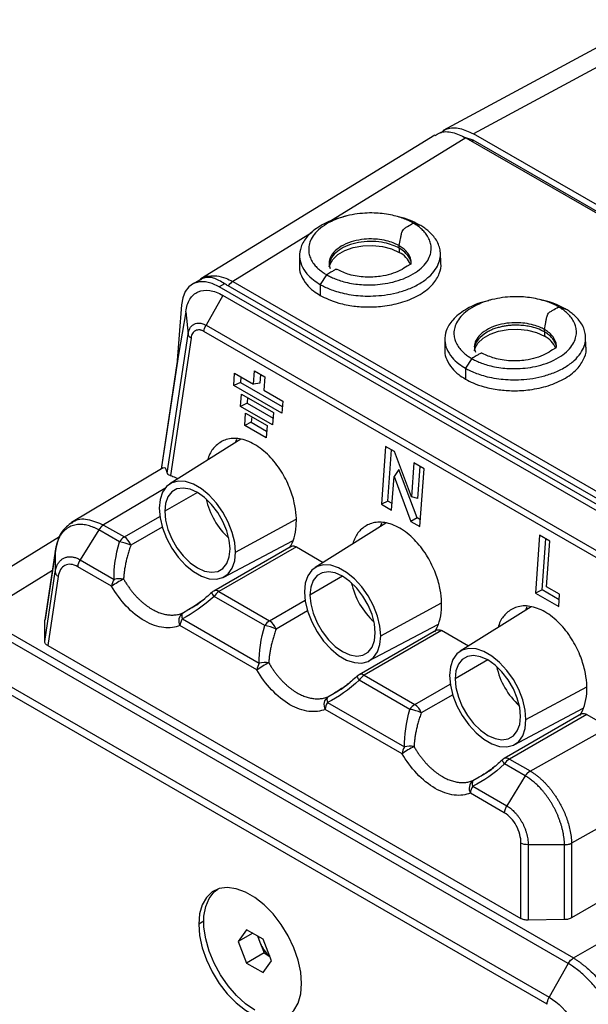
# Model space of a CAD drawing. Header units: millimetres. Extents: x 0 to 559, y 0 to 432.
# Tile 23 of 26: x 464 to 491, y 333 to 381. Entities that reach past the tile are written whole.
import ezdxf

# ---------------------------------------------------------------- set-up
doc = ezdxf.new("R2010")
doc.units = ezdxf.units.MM
doc.header["$LTSCALE"] = 2

msp = doc.modelspace()

# ---------------------------------------------------------------- linework, layer by layer
for p, q in [((494.425, 380.976), (484.411, 375.575)), ((495.877, 380.801), (485.886, 375.413)), ((484.002, 375.353), (472.623, 368.337)), ((505.872, 363.875), (485.886, 375.413)), ((485.526, 375.219), (478.856, 371.107)), ((485.88, 375.097), (485.472, 375.241)), ((485.526, 375.219), (505.524, 363.675)), ((485.809, 375.056), (485.88, 375.097)), ((505.878, 363.552), (485.88, 375.097)), ((482.958, 371.062), (483.277, 370.967)), ((478.041, 370.604), (474.17, 368.218)), ((482.275, 369.837), (482.272, 369.958)), ((482.275, 369.837), (482.275, 369.635)), ((484.298, 369.104), (484.279, 369.63)), ((477.425, 369.462), (477.421, 368.936)), ((472.584, 368.3), (472.206, 368.082)), ((472.623, 368.337), (472.451, 368.173)), ((473.772, 368.107), (473.506, 367.953)), ((474.17, 368.218), (493.799, 356.886)), ((478.74, 368.542), (478.429, 368.07)), ((493.503, 356.409), (473.506, 367.953)), ((493.577, 356.667), (473.953, 367.996)), ((478.429, 368.07), (478.429, 367.539)), ((473.693, 367.537), (472.871, 366.081)), ((493.316, 356.208), (473.693, 367.537)), ((471.674, 367.072), (471.443, 364.146)), ((471.89, 366.737), (471.525, 364.661)), ((471.89, 366.737), (471.995, 365.655)), ((490.029, 366.98), (490.348, 366.885)), ((492.403, 354.445), (472.768, 365.78)), ((472.871, 366.081), (492.495, 354.752)), ((489.346, 365.755), (489.343, 365.876)), ((489.346, 365.755), (489.346, 365.553)), ((470.977, 358.871), (471.995, 365.655)), ((472.139, 365.454), (471.134, 358.76)), ((484.496, 365.38), (484.492, 364.854)), ((491.369, 365.022), (491.35, 365.548)), ((471.525, 364.661), (470.686, 359.072)), ((485.811, 364.46), (485.5, 363.988)), ((471.454, 364.224), (470.681, 359.068)), ((475.183, 363.208), (475.23, 363.857)), ((475.23, 363.857), (475.728, 363.57)), ((485.5, 363.988), (485.5, 363.457)), ((474.219, 363.14), (474.262, 363.74)), ((474.262, 363.74), (475.183, 363.208)), ((474.558, 363.569), (474.539, 363.297)), ((475.527, 363.686), (475.495, 363.251)), ((475.728, 363.57), (475.681, 362.92)), ((474.539, 363.297), (474.219, 363.14)), ((476.559, 361.789), (474.219, 363.14)), ((474.539, 363.297), (476.583, 362.117)), ((475.495, 363.251), (475.183, 363.208)), ((475.681, 362.92), (476.602, 362.389)), ((474.555, 362.128), (474.598, 362.727)), ((474.598, 362.727), (476.152, 361.83)), ((474.894, 362.556), (474.875, 362.285)), ((476.602, 362.389), (476.559, 361.789)), ((474.875, 362.285), (474.555, 362.128)), ((476.109, 361.23), (474.555, 362.128)), ((474.875, 362.285), (476.133, 361.559)), ((474.753, 361.195), (474.796, 361.795)), ((474.796, 361.795), (475.84, 361.192)), ((475.093, 361.624), (475.073, 361.352)), ((476.152, 361.83), (476.109, 361.23)), ((475.073, 361.352), (474.753, 361.195)), ((475.796, 360.592), (474.753, 361.195)), ((475.073, 361.352), (475.82, 360.921)), ((475.84, 361.192), (475.796, 360.592)), ((474.557, 360.523), (471.104, 358.354)), ((474.298, 360.36), (474.362, 360.537)), ((481.611, 360.174), (481.406, 357.354)), ((482.046, 359.923), (481.611, 360.174)), ((481.726, 357.511), (481.907, 360.003)), ((482.872, 357.723), (482.046, 359.923)), ((470.789, 359.133), (466.325, 356.464)), ((482.258, 359.054), (482.024, 358.715)), ((483.145, 356.692), (482.258, 359.054)), ((482.992, 359.376), (482.872, 357.723)), ((483.49, 359.089), (482.992, 359.376)), ((483.175, 357.639), (483.288, 359.205)), ((483.286, 356.269), (483.49, 359.089)), ((481.904, 357.067), (482.024, 358.715)), ((482.024, 358.715), (482.847, 356.522)), ((470.863, 358.131), (467.878, 356.347)), ((472.447, 357.931), (470.855, 357.013)), ((483.175, 357.639), (482.872, 357.723)), ((481.726, 357.511), (481.406, 357.354)), ((481.406, 357.354), (481.904, 357.067)), ((481.928, 357.395), (481.726, 357.511)), ((468.892, 355.761), (470.619, 356.758)), ((474.305, 355.021), (477.261, 356.626)), ((483.145, 356.692), (482.847, 356.522)), ((483.309, 356.597), (483.145, 356.692)), ((467.88, 356.345), (468.892, 355.761)), ((470.737, 356.238), (469.207, 355.355)), ((481.628, 356.441), (478.175, 354.271)), ((481.369, 356.278), (481.433, 356.455)), ((482.847, 356.522), (483.286, 356.269)), ((465.729, 355.767), (459.799, 352.112)), ((467.645, 356.106), (466.739, 354.65)), ((468.657, 355.522), (467.645, 356.106)), ((489.113, 355.843), (488.909, 353.023)), ((489.611, 355.555), (489.113, 355.843)), ((489.229, 353.18), (489.41, 355.672)), ((477.016, 355.304), (473.246, 353.128)), ((477.266, 355.279), (473.496, 353.103)), ((473.732, 353.802), (477.085, 355.574)), ((477.266, 355.279), (478.576, 354.523)), ((489.45, 353.335), (489.611, 355.555)), ((465.531, 355.077), (465.026, 351.712)), ((465.533, 355.098), (465.028, 351.736)), ((465.531, 355.077), (465.525, 354.058)), ((465.531, 355.077), (465.535, 355.1)), ((468.274, 353.36), (466.622, 354.314)), ((466.739, 354.65), (468.391, 353.696)), ((465.386, 354.124), (461.836, 351.936)), ((465.017, 350.673), (465.525, 354.058)), ((465.669, 353.839), (465.163, 350.467)), ((479.518, 353.849), (477.927, 352.93)), ((490.084, 352.969), (489.45, 353.335)), ((475.728, 351.44), (473.261, 352.864)), ((473.496, 353.103), (475.963, 351.679)), ((489.229, 353.18), (488.909, 353.023)), ((488.909, 353.023), (490.04, 352.37)), ((490.064, 352.698), (489.229, 353.18)), ((490.04, 352.37), (490.084, 352.969)), ((472.033, 352.235), (472.232, 352.352)), ((475.963, 351.679), (477.69, 352.676)), ((481.376, 350.939), (484.332, 352.544)), ((488.699, 352.359), (485.246, 350.189)), ((488.44, 352.196), (488.504, 352.373)), ((461.836, 351.936), (490.758, 335.24)), ((471.723, 352.052), (472.033, 352.235)), ((477.808, 352.156), (476.278, 351.273)), ((490.507, 334.973), (461.59, 351.667)), ((465.017, 350.673), (465.026, 351.712)), ((465.026, 351.712), (465.035, 351.735)), ((475.346, 349.278), (471.598, 351.441)), ((471.715, 351.777), (475.462, 349.614)), ((480.803, 349.72), (484.156, 351.492)), ((484.087, 351.222), (480.317, 349.046)), ((484.337, 351.197), (480.567, 349.021)), ((485.647, 350.441), (484.337, 351.197)), ((465.163, 350.467), (488.199, 337.168)), ((460.66, 350.017), (489.577, 333.324)), ((489.478, 332.983), (460.555, 349.68)), ((486.589, 349.767), (484.998, 348.848)), ((480.567, 349.021), (483.034, 347.597)), ((482.799, 347.358), (480.332, 348.782)), ((483.034, 347.597), (484.761, 348.594)), ((488.447, 346.857), (491.403, 348.462)), ((478.794, 347.97), (479.104, 348.153)), ((479.104, 348.153), (479.303, 348.27)), ((484.879, 348.074), (483.349, 347.191)), ((478.786, 347.695), (482.533, 345.532)), ((482.417, 345.196), (478.669, 347.359)), ((491.158, 347.14), (487.388, 344.964)), ((491.408, 347.115), (487.638, 344.939)), ((487.874, 345.638), (491.227, 347.41)), ((491.408, 347.115), (492.488, 346.491)), ((490.758, 335.24), (510.29, 346.552)), ((488.653, 344.353), (492.488, 346.491)), ((488.415, 344.115), (487.403, 344.7)), ((487.638, 344.939), (488.651, 344.355)), ((486.175, 344.071), (486.374, 344.188)), ((488.415, 344.115), (487.51, 342.659)), ((485.865, 343.888), (486.175, 344.071)), ((495.85, 343.73), (490.67, 340.843)), ((487.393, 342.323), (485.74, 343.277)), ((485.857, 343.613), (487.51, 342.659)), ((488.199, 337.168), (488.203, 340.83)), ((488.557, 340.761), (488.553, 337.086)), ((490.326, 340.763), (488.557, 340.761)), ((490.322, 337.109), (490.326, 340.763)), ((490.67, 340.828), (490.666, 337.195)), ((496.343, 340.482), (490.666, 337.195)), ((472.758, 337.028), (472.514, 336.886)), ((490.322, 337.109), (488.553, 337.086)), ((474.845, 336.62), (474.439, 336.042)), ((475.142, 336.448), (474.439, 336.042)), ((475.657, 336.151), (474.845, 336.62)), ((474.439, 336.042), (474.845, 334.996)), ((475.372, 336.316), (475.491, 336.009)), ((475.491, 336.009), (475.694, 335.486)), ((476.063, 335.105), (475.657, 336.151)), ((475.694, 335.486), (474.845, 334.996)), ((475.694, 335.486), (475.979, 335.321)), ((474.845, 334.996), (475.657, 334.528)), ((475.657, 334.528), (476.063, 335.105)), ((490.507, 334.973), (489.577, 333.324))]:
    msp.add_line(p, q)
at = {"flags": 128}
for points in [[(479.717, 371.411), (479.634, 371.39), (479.552, 371.368)], [(482.112, 371.404), (482.028, 371.423), (481.944, 371.442)], [(478.869, 368.925), (478.894, 369.027), (479.037, 369.293), (479.287, 369.531), (479.628, 369.728), (480.04, 369.872), (480.5, 369.955), (480.982, 369.971), (481.456, 369.921), (481.896, 369.807), (482.275, 369.635)], [(473.506, 367.953), (473.167, 368.112), (472.839, 368.193), (472.535, 368.193), (472.264, 368.112), (472.035, 367.953), (471.857, 367.721), (471.735, 367.424), (471.674, 367.072)], [(486.788, 367.329), (486.705, 367.308), (486.623, 367.286)], [(489.183, 367.322), (489.099, 367.341), (489.015, 367.36)], [(485.94, 364.843), (485.965, 364.945), (486.108, 365.211), (486.358, 365.449), (486.699, 365.646), (487.111, 365.79), (487.572, 365.873), (488.053, 365.889), (488.527, 365.839), (488.967, 365.725), (489.346, 365.553)], [(474.305, 355.021), (474.264, 355.491), (474.144, 355.987), (473.95, 356.488), (473.69, 356.971), (473.376, 357.416), (473.021, 357.804), (472.641, 358.116), (472.252, 358.341), (471.872, 358.467), (471.517, 358.489), (471.203, 358.407), (470.943, 358.224), (470.748, 357.947), (470.628, 357.59), (470.588, 357.167)], [(474.037, 355.176), (473.998, 355.607), (473.88, 356.064), (473.69, 356.521), (473.438, 356.958), (473.137, 357.351), (472.8, 357.681), (472.446, 357.931), (472.092, 358.09), (471.756, 358.148), (471.454, 358.103), (471.203, 357.958), (471.013, 357.719), (470.895, 357.398), (470.855, 357.013)], [(470.588, 357.167), (470.628, 356.697), (470.748, 356.201), (470.943, 355.701), (471.203, 355.217), (471.517, 354.772), (471.872, 354.384), (472.252, 354.072), (472.641, 353.847), (473.021, 353.721), (473.376, 353.699), (473.69, 353.781), (473.95, 353.964), (474.144, 354.241), (474.264, 354.598), (474.305, 355.021)], [(470.855, 357.013), (470.895, 356.581), (471.013, 356.124), (471.203, 355.667), (471.454, 355.23), (471.756, 354.837), (472.092, 354.507), (472.446, 354.257), (472.8, 354.099), (473.137, 354.04), (473.438, 354.085), (473.69, 354.23), (473.88, 354.469), (473.998, 354.79), (474.037, 355.176)], [(481.376, 350.939), (481.336, 351.409), (481.215, 351.905), (481.021, 352.406), (480.761, 352.889), (480.447, 353.334), (480.092, 353.722), (479.712, 354.034), (479.323, 354.259), (478.943, 354.385), (478.588, 354.407), (478.274, 354.325), (478.014, 354.142), (477.82, 353.865), (477.699, 353.508), (477.659, 353.085)], [(481.108, 351.094), (481.069, 351.525), (480.951, 351.982), (480.761, 352.439), (480.509, 352.876), (480.208, 353.269), (479.872, 353.599), (479.517, 353.849), (479.163, 354.008), (478.827, 354.066), (478.526, 354.021), (478.274, 353.876), (478.084, 353.637), (477.966, 353.316), (477.927, 352.93)], [(473.261, 352.864), (473.225, 352.912), (473.196, 352.955), (473.174, 352.992), (473.16, 353.022), (473.153, 353.045), (473.154, 353.059), (473.156, 353.061)], [(477.659, 353.085), (477.699, 352.615), (477.82, 352.119), (478.014, 351.619), (478.274, 351.135), (478.588, 350.69), (478.943, 350.302), (479.323, 349.99), (479.712, 349.765), (480.092, 349.639), (480.447, 349.617), (480.761, 349.699), (481.021, 349.882), (481.215, 350.159), (481.336, 350.516), (481.376, 350.939)], [(477.927, 352.93), (477.966, 352.499), (478.084, 352.042), (478.274, 351.585), (478.526, 351.148), (478.827, 350.755), (479.163, 350.425), (479.517, 350.175), (479.872, 350.016), (480.208, 349.958), (480.509, 350.003), (480.761, 350.148), (480.951, 350.387), (481.069, 350.708), (481.108, 351.094)], [(488.447, 346.857), (488.407, 347.327), (488.287, 347.823), (488.092, 348.323), (487.832, 348.807), (487.518, 349.252), (487.163, 349.64), (486.783, 349.952), (486.394, 350.177), (486.014, 350.303), (485.659, 350.325), (485.345, 350.243), (485.085, 350.06), (484.891, 349.783), (484.771, 349.426), (484.73, 349.003)], [(488.18, 347.012), (488.14, 347.443), (488.022, 347.9), (487.832, 348.357), (487.581, 348.794), (487.279, 349.187), (486.943, 349.517), (486.589, 349.767), (486.235, 349.926), (485.898, 349.984), (485.597, 349.939), (485.345, 349.794), (485.155, 349.555), (485.037, 349.234), (484.998, 348.848)], [(484.73, 349.003), (484.771, 348.533), (484.891, 348.037), (485.085, 347.536), (485.345, 347.053), (485.659, 346.608), (486.014, 346.22), (486.394, 345.908), (486.783, 345.683), (487.163, 345.557), (487.518, 345.535), (487.832, 345.617), (488.092, 345.8), (488.287, 346.077), (488.407, 346.434), (488.447, 346.857)], [(484.998, 348.848), (485.037, 348.417), (485.155, 347.96), (485.345, 347.503), (485.597, 347.066), (485.898, 346.673), (486.235, 346.343), (486.589, 346.093), (486.943, 345.934), (487.279, 345.876), (487.581, 345.921), (487.832, 346.066), (488.022, 346.305), (488.14, 346.626), (488.18, 347.012)], [(487.403, 344.7), (487.368, 344.748), (487.338, 344.791), (487.316, 344.828), (487.302, 344.858), (487.295, 344.881), (487.296, 344.895), (487.298, 344.897)], [(477.525, 333.994), (477.482, 334.55), (477.355, 335.136), (477.149, 335.733), (476.871, 336.32), (476.529, 336.877), (476.136, 337.385), (475.705, 337.827), (475.25, 338.187), (474.788, 338.454), (474.333, 338.619), (473.902, 338.675), (473.509, 338.62), (473.168, 338.458), (472.889, 338.193), (472.683, 337.834), (472.556, 337.393), (472.514, 336.886)], [(475.251, 332.695), (474.793, 333.009), (474.351, 333.41), (473.939, 333.884), (473.572, 334.416), (473.262, 334.987), (473.02, 335.579), (472.854, 336.17), (472.769, 336.741), (472.769, 337.272), (472.854, 337.745), (473.02, 338.145), (473.262, 338.457), (473.443, 338.599)], [(472.514, 336.886), (472.556, 336.33), (472.683, 335.743), (472.889, 335.147), (473.168, 334.56), (473.509, 334.003), (473.902, 333.495), (474.333, 333.053), (474.788, 332.692), (475.25, 332.426), (475.705, 332.261), (476.136, 332.205), (476.529, 332.259), (476.871, 332.422), (477.149, 332.687), (477.355, 333.046), (477.482, 333.487), (477.525, 333.994)]]:
    msp.add_lwpolyline(points, dxfattribs=at)
for centre, radius, start, end in [((481.782, 368.63), 1.119, 21.3897, 63.8657), ((488.853, 364.548), 1.119, 21.3897, 63.8657), ((476.465, 358.414), 3.68, 192.4819, 227.5127), ((468.256, 355.746), 0.71, 122.2231, 149.5326), ((469.265, 355.159), 0.708, 121.7763, 149.2197), ((468.474, 355.111), 0.773, 18.4484, 57.2611), ((465.717, 355.076), 0.186, 150.2469, 179.0607), ((468.371, 353.58), 1.962, 64.7718, 81.6297), ((470.615, 350.124), 3.993, 116.1592, 125.8788), ((468.654, 352.529), 1.196, 80.3389, 102.6714), ((469.031, 353.285), 0.761, 147.3116, 174.3945), ((483.536, 354.332), 3.68, 192.4819, 227.5127), ((473.496, 352.695), 0.5, 119.9973, 132.8384), ((473.35, 352.9), 0.251, 54.2691, 114.4204), ((473.869, 352.501), 0.708, 121.7763, 149.2197), ((472.014, 351.675), 0.477, 127.6558, 209.3208), ((471.99, 351.907), 0.304, 151.5066, 205.2816), ((472.355, 351.367), 0.761, 147.3116, 174.3945), ((476.336, 351.077), 0.708, 121.7763, 149.2197), ((475.442, 349.498), 1.962, 64.7718, 81.6297), ((475.545, 351.029), 0.773, 18.4484, 57.2611), ((477.686, 346.042), 3.993, 116.1592, 125.8788), ((476.103, 349.203), 0.761, 147.3116, 174.3945), ((475.725, 348.447), 1.196, 80.3389, 102.6714), ((490.607, 350.25), 3.68, 192.4819, 227.5127), ((480.567, 348.613), 0.5, 119.9973, 132.8384), ((480.579, 349.04), 0.358, 189.9408, 226.3072), ((480.421, 348.818), 0.251, 54.2691, 114.4204), ((480.94, 348.419), 0.708, 121.7763, 149.2197), ((479.085, 347.593), 0.477, 127.6558, 209.3208), ((479.061, 347.825), 0.304, 151.5066, 205.2816), ((479.426, 347.285), 0.761, 147.3116, 174.3945), ((483.407, 346.995), 0.708, 121.7763, 149.2197), ((482.616, 346.947), 0.773, 18.4484, 57.2611), ((482.513, 345.416), 1.962, 64.7718, 81.6297), ((482.796, 344.365), 1.196, 80.3389, 102.6714), ((484.757, 341.96), 3.993, 116.1592, 125.8788), ((483.174, 345.121), 0.761, 147.3116, 174.3945), ((487.638, 344.531), 0.5, 119.9973, 132.8384), ((487.492, 344.736), 0.251, 54.2691, 114.4204), ((488.011, 344.337), 0.708, 121.7763, 149.2197), ((489.02, 343.751), 0.706, 121.3329, 148.909), ((486.157, 343.511), 0.477, 127.6558, 209.3208), ((486.132, 343.743), 0.304, 151.5066, 205.2816), ((486.497, 343.203), 0.761, 147.3116, 174.3945), ((490.318, 341.6), 0.834, 270.5267, 294.9399), ((476.822, 336.533), 1.431, 189.6504, 201.4688), ((476.979, 336.57), 1.591, 200.6493, 230.7257)]:
    msp.add_arc(centre, radius, start, end)
msp.add_ellipse((471.501, 361.167), major_axis=(0.332, 4.489), ratio=0.082033, start_param=0.684977, end_param=0.827803)
for points, knots in [([(484.018, 375.326), (484.091, 375.376), (484.323, 375.538), (484.851, 375.533), (485.307, 375.321), (485.526, 375.219)], [0, 0, 0, 0, 0.191579, 0.609776, 1, 1, 1, 1]), ([(484.281, 375.462), (484.384, 375.536), (484.644, 375.723), (485.209, 375.729), (485.665, 375.516), (485.886, 375.413)], [0, 0, 0, 0, 0.251951, 0.638918, 1, 1, 1, 1]), ([(482.958, 371.062), (482.902, 371.094), (482.781, 371.159), (482.557, 371.259), (482.284, 371.356), (481.952, 371.446), (481.576, 371.514), (481.162, 371.553), (480.723, 371.558), (480.239, 371.519), (479.726, 371.424), (479.211, 371.263), (478.888, 371.108), (478.591, 370.93), (478.332, 370.738), (478.067, 370.433), (477.914, 370.13), (477.857, 369.846), (477.873, 369.588), (477.946, 369.345), (478.069, 369.125), (478.227, 368.932), (478.398, 368.774), (478.571, 368.644), (478.684, 368.574), (478.74, 368.542)], [0.5, 0.5, 0.5, 0.5, 0.525, 0.55, 0.575, 0.6, 0.625, 0.6458333, 0.6666667, 0.6875, 0.7083333, 0.7291667, 0.75, 0.75, 0.7708333, 0.7916667, 0.8125, 0.8333333, 0.8541667, 0.875, 0.9, 0.925, 0.95, 0.975, 1, 1, 1, 1]), ([(479.562, 371.353), (479.463, 371.333), (479.032, 371.246), (478.395, 370.933), (477.786, 370.452), (477.47, 369.926), (477.397, 369.444), (477.498, 368.999), (477.738, 368.615), (478.064, 368.3), (478.316, 368.141), (478.429, 368.07)], [0, 0, 0, 0, 0.0464968, 0.2012262, 0.3559557, 0.4948911, 0.6160451, 0.719694, 0.8339041, 0.9257665, 1, 1, 1, 1]), ([(478.74, 368.542), (478.795, 368.509), (478.917, 368.445), (479.141, 368.345), (479.413, 368.247), (479.745, 368.158), (480.122, 368.09), (480.535, 368.051), (480.975, 368.046), (481.458, 368.084), (481.971, 368.179), (482.487, 368.34), (482.809, 368.495), (483.106, 368.673), (483.365, 368.865), (483.631, 369.17), (483.783, 369.473), (483.841, 369.758), (483.824, 370.016), (483.751, 370.258), (483.629, 370.478), (483.471, 370.671), (483.3, 370.83), (483.126, 370.959), (483.013, 371.029), (482.958, 371.062)], [0, 0, 0, 0, 0.025, 0.05, 0.075, 0.1, 0.125, 0.1458333, 0.1666667, 0.1875, 0.2083333, 0.2291667, 0.25, 0.25, 0.2708333, 0.2916667, 0.3125, 0.3333333, 0.3541667, 0.375, 0.4, 0.425, 0.45, 0.475, 0.5, 0.5, 0.5, 0.5]), ([(483.277, 370.967), (483.154, 371.031), (482.878, 371.175), (482.481, 371.324), (482.195, 371.376), (482.105, 371.393)], [0, 0, 0, 0, 0.356187, 0.79696, 1, 1, 1, 1]), ([(482.272, 369.958), (482.294, 370.073), (482.329, 370.247), (482.369, 370.449), (482.386, 370.536), (482.397, 370.594), (482.406, 370.625), (482.449, 370.72), (482.499, 370.781), (482.569, 370.831), (482.591, 370.843), (482.637, 370.87), (482.752, 370.939), (482.866, 371.007), (482.958, 371.062)], [0, 0, 0, 0, 0.25, 0.375, 0.4375, 0.4375, 0.5, 0.5, 0.625, 0.625, 0.6875, 0.6875, 0.75, 1, 1, 1, 1]), ([(478.429, 368.07), (478.493, 368.033), (478.632, 367.959), (478.889, 367.844), (479.203, 367.732), (479.584, 367.629), (480.017, 367.551), (480.492, 367.506), (480.997, 367.5), (481.553, 367.544), (482.143, 367.653), (482.736, 367.838), (483.107, 368.017), (483.448, 368.221), (483.746, 368.442), (484.051, 368.793), (484.226, 369.141), (484.292, 369.468), (484.274, 369.765), (484.189, 370.043), (484.048, 370.296), (483.867, 370.518), (483.67, 370.7), (483.471, 370.849), (483.342, 370.93), (483.277, 370.967)], [0, 0, 0, 0, 0.025, 0.05, 0.075, 0.1, 0.125, 0.1458333, 0.1666667, 0.1875, 0.2083333, 0.2291667, 0.25, 0.25, 0.2708333, 0.2916667, 0.3125, 0.3333333, 0.3541667, 0.375, 0.4, 0.425, 0.45, 0.475, 0.5, 0.5, 0.5, 0.5]), ([(482.272, 369.958), (482.2, 369.996), (482.039, 370.08), (481.722, 370.189), (481.339, 370.267), (480.897, 370.297), (480.419, 370.267), (479.903, 370.153), (479.425, 369.942), (479.073, 369.657), (478.89, 369.353), (478.842, 369.079), (478.89, 368.917), (478.91, 368.847)], [0, 0, 0, 0, 0.056996, 0.127478, 0.215007, 0.294369, 0.387137, 0.493433, 0.611651, 0.729869, 0.836165, 0.928933, 1, 1, 1, 1]), ([(481.549, 370.102), (481.194, 370.173), (480.8, 370.184), (480.06, 370.081), (479.715, 369.968), (479.447, 369.809)], [0, 0, 0, 0, 0.5, 0.5, 1, 1, 1, 1]), ([(479.447, 369.809), (479.325, 369.723), (479.081, 369.551), (478.885, 369.252), (478.877, 369.051), (478.874, 368.961)], [0, 0, 0, 0, 0.3568529, 0.7137058, 1, 1, 1, 1]), ([(482.835, 369.035), (482.845, 369.08), (482.871, 369.204), (482.811, 369.415), (482.675, 369.639), (482.485, 369.823), (482.337, 369.916), (482.272, 369.958)], [0, 0, 0, 0, 0.131805, 0.36587, 0.624022, 0.8319, 1, 1, 1, 1]), ([(478.429, 367.539), (478.552, 367.474), (478.828, 367.328), (479.372, 367.142), (480.032, 367.007), (480.793, 366.955), (481.616, 367.006), (482.506, 367.202), (483.33, 367.566), (483.942, 368.058), (484.242, 368.582), (484.335, 368.936), (484.297, 369.099), (484.296, 369.104)], [0, 0, 0, 0, 0.060983, 0.136449, 0.230274, 0.315423, 0.414953, 0.529091, 0.656205, 0.783318, 0.897456, 0.996986, 1, 1, 1, 1]), ([(482.852, 369.055), (482.854, 369.067), (482.872, 369.189), (482.802, 369.308), (482.739, 369.416)], [0, 0, 0, 0, 0.092651, 1, 1, 1, 1]), ([(477.429, 368.936), (477.427, 368.922), (477.402, 368.772), (477.507, 368.471), (477.733, 368.087), (478.063, 367.77), (478.316, 367.611), (478.429, 367.539)], [0, 0, 0, 0, 0.026005, 0.2889373, 0.5786594, 0.81169, 1, 1, 1, 1]), ([(479.252, 368.779), (479.244, 368.789), (479.21, 368.831), (479.084, 368.744), (478.929, 368.656), (478.811, 368.585), (478.74, 368.542)], [0, 0, 0, 0, 0.083101, 0.344683, 0.599529, 1, 1, 1, 1]), ([(482.835, 369.048), (482.835, 369.049), (482.832, 369.063), (482.782, 369.038), (482.625, 368.935), (482.334, 368.749), (481.886, 368.569), (481.299, 368.438), (480.595, 368.407), (479.84, 368.519), (479.446, 368.706), (479.26, 368.794)], [0, 0, 0, 0, 0.003685, 0.063029, 0.123653, 0.253093, 0.378478, 0.498135, 0.659355, 0.838695, 1, 1, 1, 1]), ([(472.586, 368.302), (472.629, 368.333), (472.754, 368.423), (473.021, 368.498), (473.389, 368.506), (473.787, 368.408), (474.055, 368.275), (474.17, 368.218)], [0, 0, 0, 0, 0.107267, 0.309045, 0.554018, 0.807877, 1, 1, 1, 1]), ([(473.772, 368.107), (473.588, 368.218), (473.255, 368.419), (472.915, 368.419), (472.703, 368.373), (472.627, 368.309), (472.595, 368.282)], [0, 0, 0, 0, 0.429955, 0.778145, 0.909247, 1, 1, 1, 1]), ([(471.89, 366.737), (471.9, 366.859), (471.922, 366.97), (471.986, 367.176), (472.029, 367.269), (472.132, 367.433), (472.192, 367.504), (472.329, 367.624), (472.406, 367.673), (472.652, 367.782), (472.843, 367.807), (473.25, 367.753), (473.471, 367.673), (473.693, 367.537)], [0, 0, 0, 0, 0.125, 0.125, 0.25, 0.25, 0.375, 0.375, 0.5, 0.5, 0.75, 0.75, 1, 1, 1, 1]), ([(486.633, 367.271), (486.534, 367.251), (486.103, 367.164), (485.466, 366.851), (484.857, 366.37), (484.541, 365.844), (484.468, 365.362), (484.569, 364.917), (484.809, 364.533), (485.135, 364.218), (485.387, 364.059), (485.5, 363.988)], [0, 0, 0, 0, 0.046497, 0.201226, 0.355956, 0.494891, 0.616045, 0.719694, 0.833904, 0.925767, 1, 1, 1, 1]), ([(490.029, 366.98), (489.973, 367.012), (489.852, 367.077), (489.628, 367.177), (489.355, 367.274), (489.023, 367.364), (488.647, 367.432), (488.233, 367.471), (487.794, 367.476), (487.31, 367.437), (486.797, 367.342), (486.282, 367.181), (485.959, 367.026), (485.662, 366.848), (485.403, 366.656), (485.138, 366.351), (484.985, 366.048), (484.928, 365.763), (484.944, 365.506), (485.017, 365.263), (485.14, 365.043), (485.298, 364.85), (485.469, 364.692), (485.642, 364.562), (485.755, 364.492), (485.811, 364.46)], [0.5, 0.5, 0.5, 0.5, 0.525, 0.55, 0.575, 0.6, 0.625, 0.6458333, 0.6666667, 0.6875, 0.7083333, 0.7291667, 0.75, 0.75, 0.7708333, 0.7916667, 0.8125, 0.8333333, 0.8541667, 0.875, 0.9, 0.925, 0.95, 0.975, 1, 1, 1, 1]), ([(490.348, 366.885), (490.225, 366.949), (489.949, 367.093), (489.552, 367.242), (489.266, 367.294), (489.176, 367.311)], [0, 0, 0, 0, 0.356187, 0.79696, 1, 1, 1, 1]), ([(485.5, 363.988), (485.564, 363.951), (485.703, 363.877), (485.96, 363.762), (486.274, 363.65), (486.655, 363.547), (487.088, 363.468), (487.563, 363.424), (488.068, 363.418), (488.624, 363.462), (489.214, 363.571), (489.807, 363.756), (490.178, 363.935), (490.519, 364.139), (490.817, 364.36), (491.122, 364.711), (491.297, 365.059), (491.363, 365.386), (491.345, 365.683), (491.26, 365.961), (491.12, 366.214), (490.938, 366.436), (490.741, 366.618), (490.542, 366.767), (490.413, 366.848), (490.348, 366.885)], [0, 0, 0, 0, 0.025, 0.05, 0.075, 0.1, 0.125, 0.1458333, 0.1666667, 0.1875, 0.2083333, 0.2291667, 0.25, 0.25, 0.2708333, 0.2916667, 0.3125, 0.3333333, 0.3541667, 0.375, 0.4, 0.425, 0.45, 0.475, 0.5, 0.5, 0.5, 0.5]), ([(485.811, 364.46), (485.867, 364.427), (485.988, 364.362), (486.212, 364.263), (486.484, 364.165), (486.816, 364.076), (487.193, 364.008), (487.606, 363.969), (488.046, 363.964), (488.529, 364.002), (489.042, 364.097), (489.558, 364.258), (489.88, 364.413), (490.177, 364.591), (490.437, 364.783), (490.702, 365.088), (490.854, 365.391), (490.912, 365.676), (490.896, 365.934), (490.822, 366.176), (490.7, 366.396), (490.542, 366.589), (490.371, 366.748), (490.197, 366.877), (490.085, 366.947), (490.029, 366.98)], [0, 0, 0, 0, 0.025, 0.05, 0.075, 0.1, 0.125, 0.1458333, 0.1666667, 0.1875, 0.2083333, 0.2291667, 0.25, 0.25, 0.2708333, 0.2916667, 0.3125, 0.3333333, 0.3541667, 0.375, 0.4, 0.425, 0.45, 0.475, 0.5, 0.5, 0.5, 0.5]), ([(489.343, 365.876), (489.365, 365.991), (489.4, 366.165), (489.44, 366.367), (489.457, 366.454), (489.468, 366.511), (489.477, 366.543), (489.52, 366.638), (489.57, 366.699), (489.64, 366.749), (489.662, 366.761), (489.708, 366.788), (489.823, 366.856), (489.937, 366.925), (490.029, 366.98)], [0, 0, 0, 0, 0.25, 0.375, 0.4375, 0.4375, 0.5, 0.5, 0.625, 0.625, 0.6875, 0.6875, 0.75, 1, 1, 1, 1]), ([(471.995, 365.655), (471.999, 365.679), (472.006, 365.731), (472.027, 365.807), (472.056, 365.885), (472.106, 365.977), (472.185, 366.07), (472.296, 366.146), (472.425, 366.188), (472.551, 366.192), (472.667, 366.171), (472.769, 366.137), (472.837, 366.1), (472.871, 366.081)], [0, 0, 0, 0, 0.053011, 0.112309, 0.177963, 0.250094, 0.375065, 0.500081, 0.625034, 0.749666, 0.833318, 0.916595, 1, 1, 1, 1]), ([(489.343, 365.876), (489.271, 365.914), (489.11, 365.998), (488.793, 366.107), (488.41, 366.185), (487.968, 366.215), (487.49, 366.185), (486.974, 366.071), (486.496, 365.86), (486.144, 365.575), (485.961, 365.271), (485.913, 364.997), (485.961, 364.835), (485.982, 364.765)], [0, 0, 0, 0, 0.056996, 0.127478, 0.215007, 0.294369, 0.387137, 0.493433, 0.611651, 0.729869, 0.836165, 0.928933, 1, 1, 1, 1]), ([(472.768, 365.78), (472.75, 365.79), (472.714, 365.81), (472.659, 365.832), (472.604, 365.847), (472.533, 365.857), (472.447, 365.852), (472.355, 365.819), (472.273, 365.762), (472.208, 365.681), (472.16, 365.58), (472.146, 365.496), (472.139, 365.454)], [0, 0, 0, 0, 0.061002, 0.122582, 0.185455, 0.250294, 0.372805, 0.500213, 0.624809, 0.750344, 0.873624, 1, 1, 1, 1]), ([(486.518, 365.727), (486.378, 365.625), (486.137, 365.45), (485.955, 365.149), (485.95, 364.966), (485.948, 364.877)], [0, 0, 0, 0, 0.414643, 0.713713, 1, 1, 1, 1]), ([(488.62, 366.02), (488.577, 366.029), (488.488, 366.046), (488.346, 366.065), (488.192, 366.079), (488.027, 366.086), (487.852, 366.085), (487.668, 366.074), (487.476, 366.051), (487.28, 366.016), (487.082, 365.968), (486.885, 365.903), (486.693, 365.824), (486.577, 365.76), (486.518, 365.727)], [0, 0, 0, 0, 0.060181, 0.124572, 0.193174, 0.265986, 0.343008, 0.424239, 0.50968, 0.599329, 0.693186, 0.79125, 0.893522, 1, 1, 1, 1]), ([(489.907, 364.955), (489.916, 364.999), (489.942, 365.122), (489.882, 365.333), (489.747, 365.557), (489.556, 365.741), (489.408, 365.834), (489.343, 365.876)], [0, 0, 0, 0, 0.130366, 0.364819, 0.623399, 0.831622, 1, 1, 1, 1]), ([(489.81, 365.334), (489.792, 365.36), (489.757, 365.413), (489.691, 365.489), (489.617, 365.562), (489.535, 365.631), (489.445, 365.696), (489.379, 365.735), (489.346, 365.755)], [0, 0, 0, 0, 0.168897, 0.336902, 0.504015, 0.670235, 0.835563, 1, 1, 1, 1]), ([(489.92, 364.976), (489.923, 364.991), (489.941, 365.114), (489.871, 365.231), (489.81, 365.334)], [0, 0, 0, 0, 0.130184, 1, 1, 1, 1]), ([(484.5, 364.854), (484.498, 364.84), (484.473, 364.69), (484.578, 364.389), (484.804, 364.005), (485.134, 363.688), (485.387, 363.529), (485.5, 363.457)], [0, 0, 0, 0, 0.026005, 0.288937, 0.578659, 0.81169, 1, 1, 1, 1]), ([(485.5, 363.457), (485.623, 363.392), (485.899, 363.246), (486.443, 363.06), (487.103, 362.925), (487.864, 362.873), (488.687, 362.924), (489.577, 363.12), (490.401, 363.484), (491.013, 363.976), (491.313, 364.5), (491.406, 364.854), (491.368, 365.017), (491.367, 365.022)], [0, 0, 0, 0, 0.060983, 0.136449, 0.230274, 0.315423, 0.414953, 0.529091, 0.656205, 0.783318, 0.897456, 0.996986, 1, 1, 1, 1]), ([(489.907, 364.966), (489.906, 364.967), (489.903, 364.981), (489.854, 364.956), (489.696, 364.853), (489.405, 364.667), (488.957, 364.487), (488.37, 364.356), (487.666, 364.325), (486.911, 364.437), (486.517, 364.624), (486.331, 364.712)], [0, 0, 0, 0, 0.003685, 0.063029, 0.123653, 0.253093, 0.378478, 0.498135, 0.659355, 0.838695, 1, 1, 1, 1]), ([(486.323, 364.697), (486.315, 364.707), (486.281, 364.749), (486.155, 364.662), (486, 364.574), (485.882, 364.503), (485.811, 364.46)], [0, 0, 0, 0, 0.083101, 0.344683, 0.599529, 1, 1, 1, 1]), ([(477.262, 356.302), (477.267, 356.469), (477.277, 356.831), (477.176, 357.468), (476.943, 358.21), (476.533, 359.01), (475.946, 359.759), (475.233, 360.322), (474.5, 360.594), (473.854, 360.558), (473.371, 360.271), (473.072, 359.903), (472.976, 359.612), (472.943, 359.509)], [0, 0, 0, 0, 0.0631575, 0.1374544, 0.2239025, 0.3223733, 0.4308526, 0.5451159, 0.6593793, 0.7678586, 0.8663294, 0.9527775, 1, 1, 1, 1]), ([(470.799, 359.116), (470.814, 359.129), (470.856, 359.17), (470.916, 359.079), (470.957, 358.941), (470.977, 358.871)], [0, 0, 0, 0, 0.205024, 0.596559, 1, 1, 1, 1]), ([(470.977, 358.871), (470.979, 358.865), (470.984, 358.851), (471, 358.83), (471.033, 358.802), (471.079, 358.778), (471.122, 358.764), (471.134, 358.76)], [0, 0, 0, 0, 0.144801, 0.311541, 0.500253, 0.864096, 1, 1, 1, 1]), ([(471.134, 358.76), (471.217, 358.732), (471.339, 358.69), (471.462, 358.624), (471.501, 358.603)], [0, 0, 0, 0, 0.682464, 1, 1, 1, 1]), ([(466.32, 356.429), (466.349, 356.458), (466.545, 356.646), (467.093, 356.68), (467.618, 356.457), (467.878, 356.347)], [0, 0, 0, 0, 0.081776, 0.545305, 1, 1, 1, 1]), ([(467.644, 356.106), (467.603, 356.129), (467.519, 356.175), (467.391, 356.232), (467.262, 356.282), (467.131, 356.321), (466.999, 356.351), (466.867, 356.368), (466.735, 356.374), (466.605, 356.366), (466.477, 356.344), (466.353, 356.309), (466.232, 356.258), (466.118, 356.191), (466.009, 356.109), (465.909, 356.01), (465.817, 355.895), (465.735, 355.764), (465.664, 355.616), (465.605, 355.452), (465.559, 355.274), (465.541, 355.144), (465.531, 355.079)], [0, 0, 0, 0, 0.04116, 0.083249, 0.126269, 0.170219, 0.215098, 0.260908, 0.307648, 0.355319, 0.403921, 0.453454, 0.503919, 0.555315, 0.607642, 0.660901, 0.715091, 0.770212, 0.826264, 0.883247, 0.941159, 1, 1, 1, 1]), ([(466.325, 356.464), (466.156, 356.33), (465.878, 356.108), (465.642, 355.639), (465.578, 355.316), (465.544, 355.143)], [0, 0, 0, 0, 0.418195, 0.689198, 1, 1, 1, 1]), ([(467.645, 356.106), (467.676, 356.156), (467.713, 356.205), (467.795, 356.287), (467.838, 356.321), (467.88, 356.345)], [0, 0, 0, 0, 0.5, 0.5, 1, 1, 1, 1]), ([(476.933, 355.228), (477.025, 355.368), (477.1, 355.532), (477.211, 355.895), (477.247, 356.094), (477.262, 356.302)], [0, 0, 0, 0, 0.5, 0.5, 1, 1, 1, 1]), ([(484.333, 352.22), (484.338, 352.387), (484.348, 352.749), (484.247, 353.386), (484.014, 354.128), (483.604, 354.928), (483.017, 355.677), (482.304, 356.24), (481.571, 356.512), (480.925, 356.476), (480.442, 356.189), (480.143, 355.821), (480.048, 355.53), (480.014, 355.427)], [0, 0, 0, 0, 0.063158, 0.137454, 0.223902, 0.322373, 0.430853, 0.545116, 0.659379, 0.767859, 0.866329, 0.952778, 1, 1, 1, 1]), ([(469.207, 355.355), (469.18, 355.277), (469.126, 355.124), (469.058, 354.897), (469, 354.678), (468.952, 354.467), (468.914, 354.265), (468.885, 354.071), (468.864, 353.886), (468.858, 353.767), (468.854, 353.708)], [0, 0, 0, 0, 0.143133, 0.281, 0.413637, 0.541085, 0.663389, 0.780602, 0.892784, 1, 1, 1, 1]), ([(477.007, 355.298), (477.036, 355.311), (477.112, 355.344), (477.207, 355.304), (477.266, 355.279)], [0, 0, 0, 0, 0.3865542, 1, 1, 1, 1]), ([(465.525, 354.058), (465.531, 354.093), (465.542, 354.163), (465.569, 354.26), (465.602, 354.35), (465.641, 354.432), (465.686, 354.506), (465.737, 354.572), (465.793, 354.63), (465.853, 354.679), (465.916, 354.72), (465.984, 354.752), (466.054, 354.776), (466.126, 354.792), (466.201, 354.799), (466.277, 354.799), (466.354, 354.792), (466.431, 354.777), (466.509, 354.755), (466.586, 354.726), (466.663, 354.692), (466.714, 354.664), (466.739, 354.65)], [0, 0, 0, 0, 0.055387, 0.110205, 0.164452, 0.218127, 0.271232, 0.323765, 0.375728, 0.427121, 0.477946, 0.528205, 0.577898, 0.627027, 0.675595, 0.723602, 0.771052, 0.817947, 0.864287, 0.910075, 0.955312, 1, 1, 1, 1]), ([(465.531, 355.079), (465.531, 355.079), (465.531, 355.078), (465.531, 355.078), (465.531, 355.077), (465.531, 355.076), (465.531, 355.077)], [0, 0, 0, 0, 0.5, 0.75, 0.75, 1, 1, 1, 1]), ([(466.622, 354.314), (466.51, 354.378), (466.4, 354.416), (466.187, 354.438), (466.087, 354.421), (465.913, 354.334), (465.838, 354.264), (465.726, 354.081), (465.687, 353.968), (465.669, 353.839)], [0, 0, 0, 0, 0.25, 0.25, 0.5, 0.5, 0.75, 0.75, 1, 1, 1, 1]), ([(465.525, 354.058), (465.524, 354.021), (465.537, 353.982), (465.587, 353.906), (465.624, 353.87), (465.669, 353.839)], [0, 0, 0, 0, 0.5, 0.5, 1, 1, 1, 1]), ([(468.854, 353.708), (468.884, 353.658), (468.943, 353.557), (469.037, 353.413), (469.135, 353.273), (469.236, 353.139), (469.34, 353.012), (469.446, 352.891), (469.555, 352.777), (469.666, 352.67), (469.778, 352.57), (469.891, 352.478), (470.006, 352.392), (470.12, 352.315), (470.268, 352.224), (470.452, 352.13), (470.67, 352.044), (470.889, 351.985), (471.107, 351.954), (471.32, 351.954), (471.528, 351.983), (471.658, 352.029), (471.723, 352.052)], [0, 0, 0, 0, 0.040038, 0.079811, 0.119319, 0.158565, 0.197547, 0.236268, 0.274729, 0.31293, 0.350872, 0.388557, 0.425984, 0.463157, 0.500075, 0.568817, 0.63844, 0.708952, 0.780357, 0.852663, 0.925876, 1, 1, 1, 1]), ([(471.598, 351.441), (471.371, 351.348), (471.103, 351.309), (470.516, 351.379), (470.197, 351.488), (469.569, 351.851), (469.261, 352.103), (468.712, 352.689), (468.471, 353.022), (468.274, 353.36)], [0, 0, 0, 0, 0.25, 0.25, 0.5, 0.5, 0.75, 0.75, 1, 1, 1, 1]), ([(473.156, 353.061), (472.974, 352.899), (472.615, 352.579), (472.236, 352.344), (472.049, 352.228)], [0, 0, 0, 0, 0.507335, 1, 1, 1, 1]), ([(472.232, 352.352), (472.295, 352.387), (472.502, 352.503), (472.685, 352.661), (472.812, 352.771)], [0, 0, 0, 0, 0.307415, 1, 1, 1, 1]), ([(491.404, 348.138), (491.409, 348.305), (491.419, 348.667), (491.318, 349.304), (491.085, 350.046), (490.675, 350.846), (490.088, 351.595), (489.375, 352.158), (488.642, 352.43), (487.996, 352.394), (487.513, 352.107), (487.214, 351.739), (487.119, 351.448), (487.085, 351.345)], [0, 0, 0, 0, 0.063158, 0.137454, 0.223902, 0.322373, 0.430853, 0.545116, 0.659379, 0.767859, 0.866329, 0.952778, 1, 1, 1, 1]), ([(484.005, 351.146), (484.096, 351.286), (484.171, 351.45), (484.282, 351.813), (484.318, 352.012), (484.333, 352.22)], [0, 0, 0, 0, 0.5, 0.5, 1, 1, 1, 1]), ([(476.278, 351.273), (476.251, 351.195), (476.198, 351.042), (476.129, 350.815), (476.071, 350.596), (476.023, 350.385), (475.985, 350.183), (475.956, 349.989), (475.935, 349.804), (475.929, 349.685), (475.925, 349.626)], [0, 0, 0, 0, 0.143133, 0.281, 0.413637, 0.541085, 0.663389, 0.780602, 0.892784, 1, 1, 1, 1]), ([(484.078, 351.216), (484.108, 351.229), (484.183, 351.262), (484.279, 351.222), (484.337, 351.197)], [0, 0, 0, 0, 0.386554, 1, 1, 1, 1]), ([(465.163, 350.467), (465.117, 350.493), (465.079, 350.525), (465.029, 350.597), (465.016, 350.636), (465.017, 350.673)], [0, 0, 0, 0, 0.5, 0.5, 1, 1, 1, 1]), ([(475.925, 349.626), (475.955, 349.576), (476.014, 349.475), (476.108, 349.331), (476.206, 349.191), (476.307, 349.057), (476.411, 348.93), (476.517, 348.809), (476.626, 348.695), (476.737, 348.588), (476.849, 348.488), (476.963, 348.395), (477.077, 348.31), (477.191, 348.233), (477.339, 348.142), (477.523, 348.048), (477.741, 347.962), (477.96, 347.903), (478.178, 347.872), (478.391, 347.872), (478.599, 347.901), (478.729, 347.947), (478.794, 347.97)], [0, 0, 0, 0, 0.040038, 0.079811, 0.119319, 0.158565, 0.197547, 0.236268, 0.274729, 0.31293, 0.350872, 0.388557, 0.425984, 0.463157, 0.500075, 0.568817, 0.63844, 0.708952, 0.780357, 0.852663, 0.925876, 1, 1, 1, 1]), ([(478.669, 347.359), (478.442, 347.266), (478.174, 347.227), (477.587, 347.297), (477.268, 347.406), (476.641, 347.769), (476.332, 348.021), (475.783, 348.607), (475.542, 348.94), (475.346, 349.278)], [0, 0, 0, 0, 0.25, 0.25, 0.5, 0.5, 0.75, 0.75, 1, 1, 1, 1]), ([(480.227, 348.979), (480.045, 348.817), (479.686, 348.497), (479.307, 348.262), (479.121, 348.146)], [0, 0, 0, 0, 0.507335, 1, 1, 1, 1]), ([(479.303, 348.27), (479.367, 348.305), (479.573, 348.421), (479.756, 348.579), (479.883, 348.689)], [0, 0, 0, 0, 0.307415, 1, 1, 1, 1]), ([(491.076, 347.064), (491.167, 347.204), (491.242, 347.368), (491.354, 347.731), (491.389, 347.93), (491.404, 348.138)], [0, 0, 0, 0, 0.5, 0.5, 1, 1, 1, 1]), ([(483.349, 347.191), (483.322, 347.113), (483.269, 346.96), (483.2, 346.733), (483.142, 346.514), (483.094, 346.303), (483.056, 346.101), (483.027, 345.907), (483.006, 345.722), (483, 345.603), (482.996, 345.544)], [0, 0, 0, 0, 0.143133, 0.281, 0.413637, 0.541085, 0.663389, 0.780602, 0.892784, 1, 1, 1, 1]), ([(491.149, 347.134), (491.179, 347.146), (491.255, 347.18), (491.35, 347.14), (491.408, 347.115)], [0, 0, 0, 0, 0.386554, 1, 1, 1, 1]), ([(485.74, 343.277), (485.513, 343.184), (485.245, 343.145), (484.658, 343.215), (484.339, 343.324), (483.712, 343.687), (483.404, 343.939), (482.854, 344.525), (482.613, 344.858), (482.417, 345.196)], [0, 0, 0, 0, 0.25, 0.25, 0.5, 0.5, 0.75, 0.75, 1, 1, 1, 1]), ([(482.996, 345.544), (483.026, 345.494), (483.085, 345.393), (483.179, 345.248), (483.277, 345.109), (483.378, 344.975), (483.482, 344.848), (483.588, 344.727), (483.697, 344.613), (483.808, 344.506), (483.92, 344.406), (484.034, 344.313), (484.148, 344.228), (484.262, 344.151), (484.411, 344.06), (484.594, 343.966), (484.812, 343.88), (485.031, 343.821), (485.249, 343.79), (485.462, 343.79), (485.67, 343.819), (485.8, 343.865), (485.865, 343.888)], [0, 0, 0, 0, 0.040038, 0.079811, 0.119319, 0.158565, 0.197547, 0.236268, 0.274729, 0.31293, 0.350872, 0.388557, 0.425984, 0.463157, 0.500075, 0.568817, 0.63844, 0.708952, 0.780357, 0.852663, 0.925876, 1, 1, 1, 1]), ([(487.298, 344.897), (487.116, 344.735), (486.758, 344.415), (486.378, 344.18), (486.192, 344.064)], [0, 0, 0, 0, 0.507335, 1, 1, 1, 1]), ([(486.374, 344.188), (486.438, 344.223), (486.644, 344.339), (486.827, 344.497), (486.954, 344.607)], [0, 0, 0, 0, 0.307415, 1, 1, 1, 1]), ([(490.326, 340.766), (490.324, 340.816), (490.319, 340.916), (490.303, 341.068), (490.281, 341.221), (490.252, 341.375), (490.217, 341.527), (490.176, 341.679), (490.13, 341.829), (490.078, 341.977), (490.022, 342.123), (489.962, 342.265), (489.897, 342.405), (489.829, 342.54), (489.757, 342.672), (489.683, 342.8), (489.606, 342.923), (489.526, 343.041), (489.445, 343.155), (489.362, 343.264), (489.277, 343.367), (489.192, 343.466), (489.105, 343.559), (489.018, 343.647), (488.931, 343.73), (488.844, 343.807), (488.757, 343.879), (488.671, 343.946), (488.585, 344.007), (488.5, 344.064), (488.444, 344.098), (488.416, 344.115)], [0, 0, 0, 0, 0.040681, 0.08092, 0.120718, 0.160072, 0.198985, 0.237454, 0.275481, 0.313064, 0.350205, 0.386902, 0.423157, 0.458968, 0.494336, 0.52926, 0.563742, 0.597781, 0.631377, 0.664529, 0.697239, 0.729507, 0.761331, 0.792713, 0.823653, 0.85415, 0.884205, 0.913817, 0.942987, 0.971715, 1, 1, 1, 1]), ([(488.653, 344.353), (488.692, 344.33), (488.771, 344.282), (488.888, 344.2), (489.004, 344.112), (489.12, 344.015), (489.234, 343.912), (489.347, 343.801), (489.457, 343.684), (489.565, 343.561), (489.669, 343.432), (489.771, 343.297), (489.868, 343.157), (489.962, 343.012), (490.068, 342.835), (490.184, 342.618), (490.307, 342.358), (490.418, 342.078), (490.515, 341.783), (490.593, 341.475), (490.649, 341.157), (490.663, 340.949), (490.67, 340.843)], [0, 0, 0, 0, 0.037768, 0.07565, 0.113648, 0.151761, 0.18999, 0.228334, 0.266794, 0.305369, 0.344061, 0.38287, 0.421794, 0.460836, 0.499994, 0.56139, 0.62613, 0.694215, 0.765644, 0.840418, 0.918537, 1, 1, 1, 1]), ([(487.51, 342.659), (487.477, 342.607), (487.449, 342.549), (487.409, 342.433), (487.397, 342.375), (487.393, 342.323)], [0, 0, 0, 0, 0.5, 0.5, 1, 1, 1, 1]), ([(488.203, 340.83), (488.204, 340.969), (488.185, 341.114), (488.107, 341.409), (488.048, 341.555), (487.826, 341.965), (487.616, 342.195), (487.393, 342.323)], [0, 0, 0, 0, 0.25, 0.25, 0.5, 0.5, 1, 1, 1, 1]), ([(487.51, 342.659), (487.539, 342.642), (487.598, 342.605), (487.687, 342.54), (487.775, 342.467), (487.862, 342.385), (487.947, 342.294), (488.03, 342.195), (488.109, 342.089), (488.185, 341.975), (488.255, 341.854), (488.32, 341.728), (488.379, 341.596), (488.431, 341.461), (488.475, 341.322), (488.51, 341.181), (488.536, 341.04), (488.553, 340.899), (488.556, 340.807), (488.557, 340.761)], [0, 0, 0, 0, 0.052632, 0.106025, 0.16018, 0.215101, 0.27079, 0.327251, 0.384487, 0.4425, 0.501295, 0.560873, 0.621238, 0.68239, 0.744332, 0.807064, 0.870586, 0.934899, 1, 1, 1, 1]), ([(490.326, 340.763), (490.345, 340.763), (490.392, 340.764), (490.473, 340.772), (490.574, 340.791), (490.636, 340.815), (490.671, 340.829)], [0, 0, 0, 0, 0.149967, 0.368132, 0.653972, 1, 1, 1, 1]), ([(488.553, 337.086), (488.489, 337.085), (488.423, 337.092), (488.3, 337.12), (488.244, 337.142), (488.199, 337.168)], [0, 0, 0, 0, 0.5, 0.5, 1, 1, 1, 1]), ([(490.666, 337.195), (490.621, 337.17), (490.567, 337.148), (490.448, 337.118), (490.384, 337.11), (490.322, 337.109)], [0, 0, 0, 0, 0.5, 0.5, 1, 1, 1, 1]), ([(490.758, 335.24), (490.801, 335.213), (490.886, 335.16), (491.014, 335.072), (491.142, 334.979), (491.299, 334.857), (491.509, 334.68), (491.865, 334.342), (492.267, 333.877), (492.66, 333.304), (492.998, 332.692), (493.238, 332.115), (493.387, 331.633), (493.47, 331.302), (493.533, 330.99), (493.559, 330.78), (493.572, 330.674)], [0, 0, 0, 0, 0.031754, 0.06325, 0.094487, 0.125468, 0.179181, 0.250258, 0.394297, 0.499916, 0.605625, 0.749769, 0.820794, 0.874481, 0.936726, 1, 1, 1, 1]), ([(493.216, 330.578), (493.211, 330.625), (493.2, 330.722), (493.177, 330.873), (493.148, 331.032), (493.105, 331.235), (493.038, 331.505), (492.904, 331.936), (492.682, 332.488), (492.402, 333.005), (492.144, 333.399), (491.936, 333.68), (491.712, 333.949), (491.47, 334.208), (491.216, 334.448), (490.96, 334.661), (490.726, 334.834), (490.578, 334.928), (490.507, 334.973)], [0, 0, 0, 0, 0.029598, 0.060366, 0.092326, 0.125504, 0.181368, 0.250164, 0.375199, 0.499987, 0.560134, 0.624839, 0.687414, 0.749883, 0.82099, 0.886265, 0.94589, 1, 1, 1, 1])]:
    msp.add_open_spline(points, degree=3, knots=knots)
for points in [[(482.275, 369.837), (482.071, 369.955), (481.821, 370.046), (481.549, 370.102)], [(482.739, 369.416), (482.639, 369.573), (482.48, 369.718), (482.275, 369.837)], [(473.953, 367.996), (473.889, 368.031), (473.828, 368.067), (473.772, 368.107)], [(474.17, 368.218), (474.092, 368.17), (474.013, 368.09), (473.953, 367.996)], [(472.768, 365.78), (472.777, 365.873), (472.815, 365.985), (472.871, 366.081)], [(488.985, 365.92), (488.871, 365.96), (488.749, 365.994), (488.62, 366.02)], [(489.346, 365.755), (489.237, 365.818), (489.116, 365.873), (488.985, 365.92)], [(472.139, 365.454), (472.054, 365.512), (472.002, 365.585), (471.995, 365.655)], [(467.878, 356.347), (467.878, 356.346), (467.879, 356.346), (467.88, 356.345)], [(468.391, 353.696), (468.376, 354.247), (468.468, 354.88), (468.657, 355.522)], [(466.739, 354.65), (466.672, 354.543), (466.63, 354.421), (466.622, 354.314)], [(473.261, 352.864), (472.762, 352.401), (472.226, 352.024), (471.715, 351.777)], [(475.462, 349.614), (475.447, 350.165), (475.539, 350.798), (475.728, 351.44)], [(480.332, 348.782), (479.833, 348.319), (479.297, 347.942), (478.786, 347.695)], [(482.533, 345.532), (482.519, 346.083), (482.611, 346.716), (482.799, 347.358)], [(487.403, 344.7), (486.904, 344.237), (486.368, 343.86), (485.857, 343.613)], [(488.415, 344.115), (488.479, 344.218), (488.565, 344.305), (488.651, 344.355)], [(488.651, 344.355), (488.651, 344.354), (488.652, 344.354), (488.653, 344.353)], [(488.557, 340.761), (488.427, 340.761), (488.296, 340.787), (488.203, 340.83)], [(490.326, 340.763), (490.324, 340.764), (490.326, 340.765), (490.326, 340.766)], [(490.67, 340.843), (490.67, 340.838), (490.67, 340.833), (490.671, 340.829)], [(490.507, 334.973), (490.572, 335.087), (490.665, 335.185), (490.758, 335.24)], [(489.478, 332.983), (489.478, 333.087), (489.514, 333.212), (489.577, 333.324)], [(489.577, 333.324), (490.453, 332.84), (491.259, 331.532), (491.328, 330.484)]]:
    msp.add_open_spline(points, degree=3)

doc.saveas('drawing.dxf')
